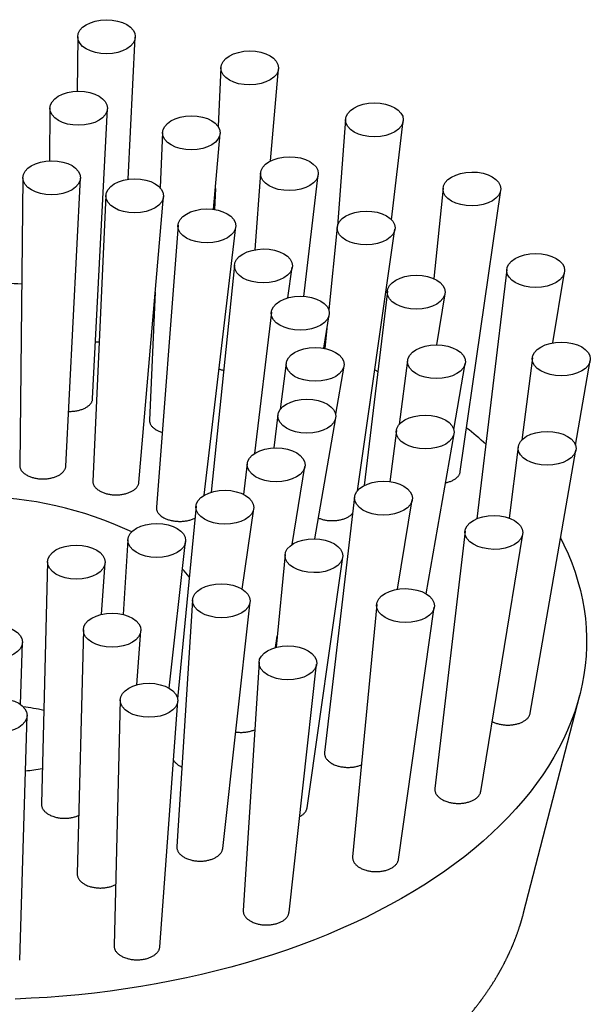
# Model space of a CAD drawing. Header units: millimetres. Extents: x 8 to 983, y 12 to 718.
# Tile 31 of 33: x 697 to 730, y 661 to 717. Entities that reach past the tile are written whole.
import ezdxf

# ---------------------------------------------------------------- set-up
doc = ezdxf.new("R2010")
doc.units = ezdxf.units.MM

msp = doc.modelspace()

# ---------------------------------------------------------------- linework, layer by layer
at = {"color": 7, "linetype": 'Continuous', "lineweight": 30}
for p, q in [((700.144, 716.352), (700.109, 713.217)), ((703.028, 708.164), (703.444, 716.323)), ((708.36, 714.578), (708.206, 711.191)), ((711.208, 709.223), (711.662, 714.514)), ((698.551, 712.245), (698.517, 709.227)), ((701.001, 695.574), (701.851, 712.216)), ((715.507, 711.614), (715.037, 705.469)), ((718.145, 705.837), (718.812, 711.518)), ((705.012, 710.853), (704.868, 707.686)), ((707.941, 706.439), (708.315, 710.79)), ((710.633, 708.526), (710.296, 704.119)), ((713.119, 701.445), (713.939, 708.429)), ((697, 708.256), (696.818, 691.733)), ((699.462, 691.7), (700.306, 708.226)), ((701.758, 707.235), (701.011, 690.837)), ((703.656, 690.767), (705.066, 707.172)), ((708.043, 707.631), (707.989, 706.432)), ((721.097, 707.663), (720.568, 702.462)), ((722.086, 691.383), (724.406, 707.536)), ((705.896, 705.526), (704.659, 689.333)), ((707.399, 690.023), (709.208, 705.429)), ((715.03, 705.421), (714.546, 700.662)), ((716.183, 690.287), (718.339, 705.295)), ((709.134, 703.243), (707.806, 690.201)), ((712.195, 701.356), (712.448, 703.117)), ((724.752, 702.993), (723.035, 688.679)), ((727.402, 698.78), (728.063, 702.842)), ((704.595, 701.692), (704.26, 694.341)), ((717.904, 701.751), (716.564, 690.584)), ((720.737, 698.662), (721.215, 701.599)), ((704.562, 701.307), (704.577, 701.304)), ((711.25, 700.544), (710.275, 692.418)), ((714.253, 698.467), (714.566, 700.392)), ((714.438, 699.603), (714.321, 698.454)), ((714.265, 698.543), (714.327, 698.517)), ((712.101, 697.611), (711.757, 694.952)), ((719.06, 697.765), (718.584, 694.09)), ((721.715, 693.809), (722.371, 697.596)), ((726.221, 697.923), (725.61, 693.196)), ((728.693, 692.905), (729.533, 697.754)), ((714.94, 694.683), (715.417, 697.442)), ((717.179, 697.217), (717.35, 697.13)), ((716.883, 695.088), (716.929, 695.481)), ((711.628, 694.644), (711.383, 692.741)), ((713.74, 687.527), (714.944, 694.467)), ((718.418, 693.734), (718.041, 690.806)), ((720.133, 684.363), (721.728, 693.558)), ((725.405, 692.798), (724.88, 688.718)), ((726.094, 677.509), (728.715, 692.621)), ((709.864, 691.843), (709.657, 690.077)), ((712.449, 687.205), (713.178, 691.672)), ((716.022, 689.932), (714.303, 675.263)), ((718.493, 684.628), (719.33, 689.761)), ((706.929, 689.399), (705.876, 678.335)), ((709.585, 684.633), (710.24, 689.249)), ((722.359, 687.964), (720.627, 673.191)), ((703.023, 687.476), (702.749, 683.18)), ((723.258, 673.02), (725.667, 687.794)), ((705.396, 678.943), (706.331, 687.363)), ((712.036, 686.616), (711.53, 681.297)), ((713.302, 672.088), (715.341, 686.467)), ((698.411, 686.207), (698.061, 672.301)), ((701.502, 683.186), (701.717, 686.142)), ((706.73, 684.012), (705.827, 669.861)), ((708.462, 669.748), (710.033, 683.899)), ((717.29, 683.752), (715.911, 669.27)), ((718.541, 669.122), (720.595, 683.602)), ((700.467, 682.298), (700.114, 668.295)), ((703.542, 679.143), (703.767, 682.233)), ((711.485, 681.285), (711.59, 681.933)), ((696.864, 678.011), (696.972, 681.582)), ((710.544, 680.446), (709.635, 666.194)), ((712.264, 666.082), (713.847, 680.332)), ((725.719, 666.057), (728.936, 678.556)), ((702.58, 678.273), (702.226, 664.17)), ((704.855, 664.106), (705.881, 678.208)), ((696.818, 663.33), (697.241, 677.372))]:
    msp.add_line(p, q, dxfattribs=at)
at = {"color": 7, "linetype": 'Continuous', "lineweight": 30, "flags": 128}
msp.add_lwpolyline([(727.839, 687.573), (728.032, 687.184), (728.268, 686.664), (728.48, 686.14), (728.669, 685.613), (728.834, 685.083), (728.976, 684.551), (729.094, 684.017), (729.188, 683.481), (729.259, 682.944), (729.305, 682.406), (729.328, 681.868), (729.326, 681.329), (729.301, 680.791), (729.251, 680.253), (729.178, 679.716), (729.08, 679.181), (728.959, 678.647), (728.814, 678.115), (728.646, 677.586), (728.454, 677.059), (728.238, 676.536), (728, 676.016), (727.738, 675.499), (727.453, 674.988), (727.146, 674.48), (726.816, 673.978), (726.464, 673.48), (726.09, 672.989), (725.694, 672.503), (725.277, 672.024), (724.838, 671.551), (724.379, 671.085), (723.899, 670.626), (723.398, 670.175), (722.878, 669.732), (722.338, 669.296), (721.779, 668.87), (721.202, 668.452), (720.605, 668.043), (719.991, 667.643), (719.359, 667.253), (718.71, 666.873), (718.044, 666.503), (717.362, 666.143), (716.665, 665.794), (715.952, 665.456), (715.224, 665.129), (714.482, 664.813), (713.726, 664.509), (712.956, 664.216), (712.174, 663.935), (711.38, 663.667), (710.574, 663.411), (709.757, 663.167), (708.929, 662.936), (708.092, 662.718), (707.244, 662.512), (706.388, 662.32), (705.524, 662.141), (704.652, 661.976), (703.773, 661.824), (702.888, 661.685), (701.997, 661.56), (701.1, 661.449), (700.199, 661.352), (699.294, 661.269), (698.385, 661.199), (697.474, 661.144), (696.56, 661.103)], dxfattribs=at)
at = {"color": 7, "linetype": 'Continuous', "lineweight": 30}
for centre, radius, start, end in [((694.333, 642.818), 59.387, 87.49085, 89.20293), ((707.016, 674.4), 24.855, 48.3065, 51.626), ((694.326, 669.11), 20.817, 64.6485, 115.0503), ((700.58, 680.558), 7.645, 38.7397, 43.1699), ((694.51, 660.445), 17.621, 77.9224, 81.8363), ((694.459, 695.659), 21.626, 277.1367, 279.7274)]:
    msp.add_arc(centre, radius, start, end, dxfattribs=at)
for centre, major_axis, ratio in [((701.795, 716.349), (1.651, 0.005), 0.591756), ((710.012, 714.558), (1.653, 0.009), 0.590246), ((700.201, 712.242), (1.651, 0.005), 0.591756), ((717.161, 711.577), (1.656, 0.011), 0.588082), ((706.664, 710.833), (1.653, 0.009), 0.590246), ((712.287, 708.489), (1.656, 0.011), 0.588082), ((698.653, 708.253), (1.653, 0.005), 0.591756), ((722.753, 707.611), (1.659, 0.01), 0.585854), ((703.413, 707.215), (1.655, 0.009), 0.590246), ((707.553, 705.489), (1.658, 0.011), 0.588082), ((716.686, 705.37), (1.659, 0.01), 0.585854), ((710.792, 703.192), (1.662, 0.01), 0.585854), ((726.409, 702.929), (1.661, 0.006), 0.584152), ((719.561, 701.687), (1.661, 0.006), 0.584152), ((712.91, 700.48), (1.664, 0.006), 0.584152), ((727.879, 697.851), (1.662, 0.001), 0.583415), ((713.761, 697.539), (1.665, 0.001), 0.583415), ((720.717, 697.693), (1.662, 0.001), 0.583415), ((713.288, 694.568), (1.664, -0.005), 0.583828), ((720.075, 693.658), (1.662, -0.005), 0.583828), ((727.062, 692.722), (1.662, -0.005), 0.583828), ((711.523, 691.771), (1.662, -0.009), 0.585288), ((717.678, 689.859), (1.66, -0.009), 0.585288), ((708.586, 689.337), (1.659, -0.011), 0.587421), ((724.015, 687.892), (1.66, -0.009), 0.585288), ((704.678, 687.433), (1.656, -0.01), 0.589668), ((713.69, 686.555), (1.657, -0.011), 0.587421), ((700.065, 686.189), (1.654, -0.006), 0.591419), ((708.383, 683.969), (1.653, -0.01), 0.589668), ((718.944, 683.69), (1.657, -0.011), 0.587421), ((702.118, 682.279), (1.651, -0.006), 0.591419), ((695.322, 681.599), (1.65, -0.001), 0.592188), ((712.197, 680.403), (1.653, -0.01), 0.589668), ((704.231, 678.254), (1.651, -0.006), 0.591419), ((695.591, 677.39), (1.65, -0.001), 0.592188)]:
    msp.add_ellipse(centre, major_axis=major_axis, ratio=ratio, dxfattribs=at)
for points, knots in [([(701.168, 698.834), (701.172, 698.834), (701.214, 698.831), (701.284, 698.831), (701.348, 698.833), (701.375, 698.834)], [0, 0, 0, 0, 0.068018, 0.606422, 1, 1, 1, 1]), ([(708.25, 697.273), (708.276, 697.264), (708.333, 697.245), (708.423, 697.221), (708.488, 697.208), (708.519, 697.202)], [0, 0, 0, 0, 0.304123, 0.67279, 1, 1, 1, 1]), ([(699.622, 694.843), (699.652, 694.842), (699.717, 694.841), (699.819, 694.844), (699.927, 694.853), (700.036, 694.867), (700.141, 694.887), (700.243, 694.911), (700.341, 694.94), (700.435, 694.974), (700.523, 695.012), (700.606, 695.054), (700.681, 695.1), (700.751, 695.15), (700.812, 695.204), (700.866, 695.259), (700.911, 695.318), (700.948, 695.378), (700.975, 695.441), (700.993, 695.504), (701.001, 695.548), (701.001, 695.572), (701.001, 695.574)], [0, 0, 0, 0, 0.041589, 0.093495, 0.1454, 0.198807, 0.252214, 0.304242, 0.35627, 0.409795, 0.463321, 0.515592, 0.567863, 0.621637, 0.675411, 0.727944, 0.780476, 0.834525, 0.888574, 0.941275, 0.993975, 1, 1, 1, 1]), ([(716.858, 694.985), (716.864, 695.003), (716.876, 695.037), (716.88, 695.072), (716.882, 695.088)], [0, 0, 0, 0, 0.530781, 1, 1, 1, 1]), ([(704.261, 694.341), (704.26, 694.321), (704.26, 694.28), (704.271, 694.217), (704.291, 694.153), (704.32, 694.091), (704.358, 694.031), (704.405, 693.972), (704.465, 693.911), (704.54, 693.849), (704.603, 693.809), (704.635, 693.789)], [0, 0, 0, 0, 0.096249, 0.204057, 0.311865, 0.416236, 0.520608, 0.628042, 0.735477, 0.86699, 1, 1, 1, 1]), ([(704.635, 693.789), (704.661, 693.774), (704.713, 693.745), (704.8, 693.705), (704.891, 693.669), (704.956, 693.649), (704.988, 693.639)], [0, 0, 0, 0, 0.2484707, 0.496941, 0.7526282, 1, 1, 1, 1]), ([(696.819, 691.733), (696.818, 691.722), (696.817, 691.689), (696.826, 691.636), (696.844, 691.573), (696.871, 691.51), (696.908, 691.448), (696.954, 691.389), (697.007, 691.333), (697.07, 691.279), (697.146, 691.224), (697.237, 691.169), (697.311, 691.135), (697.347, 691.118)], [0, 0, 0, 0, 0.046417, 0.136039, 0.225661, 0.3179, 0.410138, 0.499519, 0.588899, 0.680901, 0.772902, 0.885805, 1, 1, 1, 1]), ([(697.347, 691.118), (697.377, 691.106), (697.437, 691.081), (697.533, 691.05), (697.634, 691.022), (697.739, 691), (697.846, 690.983), (697.954, 690.972), (698.066, 690.965), (698.177, 690.964), (698.287, 690.968), (698.397, 690.977), (698.505, 690.992), (698.611, 691.012), (698.712, 691.037), (698.81, 691.067), (698.904, 691.101), (698.992, 691.14), (699.074, 691.183), (699.149, 691.23), (699.218, 691.28), (699.279, 691.334), (699.332, 691.39), (699.376, 691.449), (699.412, 691.51), (699.438, 691.573), (699.456, 691.636), (699.46, 691.679), (699.462, 691.7)], [0, 0, 0, 0, 0.037801, 0.075602, 0.114501, 0.153399, 0.191201, 0.229003, 0.267904, 0.306806, 0.344588, 0.382371, 0.421247, 0.460122, 0.497996, 0.53587, 0.574834, 0.613798, 0.651849, 0.689899, 0.729045, 0.76819, 0.80643, 0.84467, 0.884014, 0.923358, 0.961719, 1, 1, 1, 1]), ([(721.24, 690.742), (721.252, 690.744), (721.299, 690.754), (721.378, 690.775), (721.476, 690.806), (721.568, 690.842), (721.654, 690.882), (721.734, 690.926), (721.807, 690.975), (721.873, 691.027), (721.931, 691.082), (721.98, 691.139), (722.021, 691.2), (722.053, 691.262), (722.075, 691.323), (722.082, 691.364), (722.086, 691.383)], [0, 0, 0, 0, 0.02687, 0.101052, 0.177378, 0.253704, 0.328076, 0.402449, 0.478986, 0.555522, 0.629834, 0.704145, 0.780632, 0.857119, 0.93114, 1, 1, 1, 1]), ([(701.011, 690.837), (701.011, 690.837), (701.009, 690.815), (701.012, 690.772), (701.023, 690.707), (701.044, 690.643), (701.074, 690.581), (701.113, 690.521), (701.161, 690.462), (701.222, 690.401), (701.298, 690.339), (701.362, 690.299), (701.394, 690.279)], [0, 0, 0, 0, 0.000903, 0.104682, 0.211499, 0.318315, 0.421717, 0.525119, 0.631556, 0.737993, 0.868255, 1, 1, 1, 1]), ([(701.394, 690.279), (701.421, 690.264), (701.473, 690.235), (701.561, 690.195), (701.654, 690.16), (701.752, 690.129), (701.853, 690.103), (701.958, 690.081), (702.066, 690.065), (702.177, 690.054), (702.287, 690.049), (702.397, 690.049), (702.509, 690.054), (702.619, 690.064), (702.726, 690.08), (702.83, 690.101), (702.932, 690.127), (703.029, 690.158), (703.121, 690.193), (703.208, 690.233), (703.289, 690.277), (703.363, 690.325), (703.43, 690.376), (703.489, 690.43), (703.54, 690.488), (703.582, 690.548), (703.615, 690.609), (703.639, 690.672), (703.653, 690.725), (703.654, 690.757), (703.655, 690.767)], [0, 0, 0, 0, 0.035698, 0.071395, 0.108129, 0.144864, 0.180561, 0.216259, 0.252993, 0.289728, 0.325438, 0.361149, 0.39789, 0.434631, 0.470461, 0.506292, 0.543153, 0.580014, 0.616024, 0.652035, 0.689082, 0.726129, 0.762304, 0.79848, 0.835701, 0.872923, 0.909174, 0.945426, 0.982733, 1, 1, 1, 1]), ([(704.66, 689.333), (704.659, 689.318), (704.656, 689.281), (704.663, 689.222), (704.679, 689.157), (704.705, 689.094), (704.74, 689.032), (704.783, 688.973), (704.835, 688.915), (704.901, 688.855), (704.98, 688.795), (705.046, 688.757), (705.079, 688.738)], [0, 0, 0, 0, 0.071546, 0.168256, 0.267805, 0.367353, 0.463574, 0.559794, 0.658836, 0.757878, 0.878266, 1, 1, 1, 1]), ([(705.079, 688.738), (705.107, 688.724), (705.161, 688.695), (705.252, 688.657), (705.347, 688.623), (705.448, 688.594), (705.551, 688.57), (705.657, 688.551), (705.767, 688.537), (705.878, 688.528), (705.988, 688.525), (706.099, 688.527), (706.21, 688.534), (706.319, 688.547), (706.426, 688.565), (706.529, 688.588), (706.629, 688.616), (706.725, 688.65), (706.803, 688.682), (706.848, 688.704), (706.864, 688.713)], [0, 0, 0, 0, 0.05587, 0.11174, 0.169236, 0.226731, 0.2826, 0.338469, 0.395953, 0.453438, 0.509442, 0.565445, 0.62306, 0.680675, 0.736955, 0.793236, 0.851137, 0.909037, 0.965583, 1, 1, 1, 1]), ([(713.947, 688.719), (713.948, 688.719), (713.978, 688.705), (714.042, 688.681), (714.14, 688.649), (714.243, 688.623), (714.348, 688.601), (714.455, 688.585), (714.566, 688.573), (714.677, 688.567), (714.788, 688.567), (714.898, 688.572), (715.009, 688.582), (715.117, 688.598), (715.221, 688.619), (715.322, 688.645), (715.42, 688.676), (715.513, 688.712), (715.599, 688.752), (715.679, 688.796), (715.753, 688.845), (715.819, 688.897), (715.873, 688.946), (715.901, 688.979), (715.912, 688.994)], [0, 0, 0, 0, 0.001648, 0.048877, 0.097483, 0.14609, 0.193317, 0.240545, 0.289135, 0.337726, 0.385129, 0.432532, 0.4813, 0.530067, 0.577699, 0.625331, 0.674339, 0.723347, 0.771103, 0.81886, 0.868006, 0.917151, 0.964871, 1, 1, 1, 1]), ([(723.913, 677.036), (723.935, 677.025), (723.985, 676.999), (724.07, 676.963), (724.167, 676.929), (724.268, 676.899), (724.373, 676.875), (724.481, 676.855), (724.591, 676.841), (724.702, 676.833), (724.814, 676.83), (724.926, 676.833), (725.037, 676.841), (725.146, 676.855), (725.252, 676.874), (725.356, 676.899), (725.454, 676.928), (725.548, 676.963), (725.636, 677.002), (725.719, 677.046), (725.794, 677.093), (725.862, 677.144), (725.922, 677.199), (725.974, 677.256), (726.018, 677.315), (726.052, 677.377), (726.077, 677.44), (726.091, 677.485), (726.093, 677.508), (726.093, 677.509)], [0, 0, 0, 0, 0.0296232, 0.0685125, 0.1072631, 0.1460092, 0.1848931, 0.2237772, 0.2625234, 0.3013457, 0.3403069, 0.3792678, 0.4180897, 0.456887, 0.495824, 0.5347604, 0.5735569, 0.6122068, 0.6509962, 0.6897849, 0.7284338, 0.766879, 0.8054627, 0.844046, 0.8824906, 0.9207657, 0.959178, 0.9975903, 1, 1, 1, 1]), ([(709.204, 676.435), (709.213, 676.434), (709.259, 676.426), (709.343, 676.419), (709.456, 676.412), (709.568, 676.412), (709.68, 676.418), (709.791, 676.429), (709.899, 676.445), (710.005, 676.467), (710.106, 676.495), (710.202, 676.527), (710.266, 676.551), (710.296, 676.566), (710.297, 676.566)], [0, 0, 0, 0, 0.024999, 0.122193, 0.219736, 0.317278, 0.414471, 0.511456, 0.608791, 0.706124, 0.803107, 0.899603, 0.996448, 1, 1, 1, 1]), ([(714.303, 675.263), (714.302, 675.243), (714.298, 675.2), (714.304, 675.135), (714.319, 675.07), (714.344, 675.005), (714.377, 674.941), (714.419, 674.88), (714.469, 674.82), (714.528, 674.763), (714.595, 674.709), (714.669, 674.658), (714.756, 674.607), (714.858, 674.557), (714.938, 674.528), (714.978, 674.513)], [0, 0, 0, 0, 0.070148, 0.144235, 0.21806, 0.292106, 0.366414, 0.440723, 0.514771, 0.589184, 0.663861, 0.738539, 0.812954, 0.906477, 1, 1, 1, 1]), ([(705.635, 674.825), (705.646, 674.805), (705.671, 674.764), (705.718, 674.704), (705.774, 674.645), (705.838, 674.589), (705.909, 674.537), (705.989, 674.488), (706.058, 674.45), (706.104, 674.431), (706.119, 674.424)], [0, 0, 0, 0, 0.127023, 0.261468, 0.395439, 0.530064, 0.665167, 0.80027, 0.934895, 1, 1, 1, 1]), ([(714.978, 674.513), (715.011, 674.502), (715.077, 674.48), (715.181, 674.454), (715.289, 674.433), (715.398, 674.417), (715.509, 674.407), (715.622, 674.402), (715.734, 674.403), (715.845, 674.41), (715.955, 674.422), (716.062, 674.44), (716.166, 674.463), (716.266, 674.491), (716.349, 674.52), (716.396, 674.54), (716.414, 674.548)], [0, 0, 0, 0, 0.073566, 0.147395, 0.221224, 0.29479, 0.368363, 0.442201, 0.516037, 0.58961, 0.663014, 0.736684, 0.810353, 0.883756, 0.956788, 1, 1, 1, 1]), ([(720.628, 673.191), (720.628, 673.19), (720.623, 673.166), (720.624, 673.121), (720.63, 673.055), (720.646, 672.99), (720.671, 672.925), (720.706, 672.862), (720.749, 672.801), (720.8, 672.741), (720.86, 672.685), (720.927, 672.631), (721.002, 672.581), (721.09, 672.531), (721.193, 672.482), (721.273, 672.452), (721.313, 672.438)], [0, 0, 0, 0, 0.005195, 0.078595, 0.151997, 0.225139, 0.298507, 0.372135, 0.445764, 0.519134, 0.59287, 0.666868, 0.740866, 0.814603, 0.907301, 1, 1, 1, 1]), ([(721.313, 672.438), (721.346, 672.427), (721.413, 672.406), (721.517, 672.381), (721.625, 672.36), (721.734, 672.345), (721.846, 672.335), (721.958, 672.331), (722.07, 672.333), (722.18, 672.34), (722.29, 672.353), (722.396, 672.372), (722.5, 672.396), (722.599, 672.424), (722.694, 672.458), (722.783, 672.497), (722.866, 672.539), (722.943, 672.586), (723.012, 672.637), (723.074, 672.691), (723.128, 672.748), (723.173, 672.807), (723.209, 672.868), (723.236, 672.932), (723.253, 672.982), (723.256, 673.012), (723.257, 673.02)], [0, 0, 0, 0, 0.042984, 0.08612, 0.129257, 0.17224, 0.215228, 0.25837, 0.301512, 0.344499, 0.387385, 0.430426, 0.473466, 0.516351, 0.559019, 0.60184, 0.64466, 0.687327, 0.729785, 0.772395, 0.815006, 0.857463, 0.899815, 0.942317, 0.98482, 1, 1, 1, 1]), ([(698.062, 672.301), (698.062, 672.29), (698.061, 672.255), (698.068, 672.199), (698.085, 672.132), (698.112, 672.066), (698.147, 672.002), (698.192, 671.939), (698.245, 671.879), (698.306, 671.822), (698.375, 671.768), (698.452, 671.718), (698.542, 671.667), (698.648, 671.618), (698.73, 671.59), (698.771, 671.576)], [0, 0, 0, 0, 0.039198, 0.115731, 0.191994, 0.268574, 0.345427, 0.42228, 0.49886, 0.575543, 0.652501, 0.729457, 0.806139, 0.90307, 1, 1, 1, 1]), ([(698.771, 671.576), (698.804, 671.566), (698.871, 671.545), (698.976, 671.522), (699.083, 671.503), (699.192, 671.49), (699.303, 671.482), (699.415, 671.48), (699.526, 671.484), (699.636, 671.493), (699.744, 671.508), (699.85, 671.529), (699.952, 671.554), (700.051, 671.585), (700.133, 671.616), (700.18, 671.638), (700.199, 671.647)], [0, 0, 0, 0, 0.073324, 0.146909, 0.220492, 0.293814, 0.367149, 0.440748, 0.514346, 0.58768, 0.660788, 0.734157, 0.807527, 0.880635, 0.953647, 1, 1, 1, 1]), ([(712.875, 671.578), (712.877, 671.579), (712.908, 671.594), (712.962, 671.627), (713.034, 671.677), (713.097, 671.73), (713.153, 671.787), (713.201, 671.846), (713.241, 671.907), (713.271, 671.97), (713.292, 672.031), (713.298, 672.071), (713.301, 672.089)], [0, 0, 0, 0, 0.010525, 0.12317, 0.235412, 0.347353, 0.459694, 0.572036, 0.683979, 0.796013, 0.908445, 1, 1, 1, 1]), ([(705.828, 669.861), (705.827, 669.844), (705.825, 669.805), (705.833, 669.744), (705.849, 669.678), (705.875, 669.612), (705.91, 669.548), (705.954, 669.486), (706.006, 669.426), (706.067, 669.368), (706.135, 669.315), (706.21, 669.264), (706.293, 669.218), (706.39, 669.171), (706.502, 669.127), (706.587, 669.103), (706.631, 669.09)], [0, 0, 0, 0, 0.051644, 0.120539, 0.190918, 0.261808, 0.330568, 0.399803, 0.470534, 0.541783, 0.610742, 0.68018, 0.751128, 0.822599, 0.910792, 1, 1, 1, 1]), ([(706.631, 669.09), (706.664, 669.082), (706.732, 669.065), (706.839, 669.046), (706.949, 669.032), (707.06, 669.023), (707.171, 669.021), (707.281, 669.024), (707.392, 669.032), (707.501, 669.046), (707.606, 669.066), (707.708, 669.091), (707.807, 669.121), (707.901, 669.156), (707.989, 669.195), (708.071, 669.239), (708.147, 669.287), (708.216, 669.338), (708.277, 669.393), (708.329, 669.451), (708.374, 669.511), (708.411, 669.574), (708.438, 669.638), (708.455, 669.696), (708.459, 669.733), (708.461, 669.749)], [0, 0, 0, 0, 0.043497, 0.087294, 0.132039, 0.177114, 0.220611, 0.264412, 0.309172, 0.354264, 0.397599, 0.441235, 0.485827, 0.530749, 0.573955, 0.617461, 0.661913, 0.706691, 0.749917, 0.793443, 0.837908, 0.882698, 0.926083, 0.969768, 1, 1, 1, 1]), ([(715.912, 669.27), (715.911, 669.255), (715.908, 669.217), (715.913, 669.157), (715.927, 669.091), (715.95, 669.026), (715.983, 668.962), (716.024, 668.9), (716.074, 668.84), (716.132, 668.782), (716.198, 668.727), (716.271, 668.676), (716.352, 668.629), (716.447, 668.581), (716.556, 668.536), (716.64, 668.51), (716.683, 668.497)], [0, 0, 0, 0, 0.049432, 0.118441, 0.188937, 0.259945, 0.328824, 0.398178, 0.469026, 0.540389, 0.609594, 0.679278, 0.750469, 0.82218, 0.910588, 1, 1, 1, 1]), ([(716.683, 668.497), (716.716, 668.488), (716.784, 668.47), (716.89, 668.449), (716.999, 668.433), (717.11, 668.422), (717.221, 668.418), (717.332, 668.419), (717.444, 668.425), (717.554, 668.437), (717.66, 668.455), (717.763, 668.478), (717.864, 668.506), (717.959, 668.54), (718.049, 668.577), (718.132, 668.619), (718.21, 668.666), (718.281, 668.716), (718.344, 668.77), (718.399, 668.826), (718.446, 668.885), (718.484, 668.947), (718.513, 669.01), (718.533, 669.068), (718.538, 669.106), (718.541, 669.122)], [0, 0, 0, 0, 0.04351, 0.087322, 0.132082, 0.177172, 0.220683, 0.264497, 0.309271, 0.354378, 0.397721, 0.441368, 0.485972, 0.530909, 0.574042, 0.617475, 0.661858, 0.70657, 0.749596, 0.792921, 0.837187, 0.881778, 0.924848, 0.968217, 1, 1, 1, 1]), ([(700.116, 668.295), (700.115, 668.281), (700.114, 668.244), (700.123, 668.185), (700.141, 668.118), (700.168, 668.053), (700.205, 667.989), (700.25, 667.927), (700.304, 667.867), (700.366, 667.811), (700.435, 667.758), (700.513, 667.708), (700.604, 667.658), (700.71, 667.61), (700.793, 667.582), (700.835, 667.568)], [0, 0, 0, 0, 0.046469, 0.12293, 0.199948, 0.274578, 0.349725, 0.426502, 0.503843, 0.578554, 0.653785, 0.730659, 0.808102, 0.9035, 1, 1, 1, 1]), ([(700.835, 667.568), (700.867, 667.558), (700.933, 667.539), (701.037, 667.516), (701.145, 667.497), (701.254, 667.485), (701.364, 667.478), (701.475, 667.477), (701.586, 667.481), (701.696, 667.491), (701.803, 667.507), (701.908, 667.527), (702.01, 667.554), (702.108, 667.585), (702.2, 667.621), (702.268, 667.652), (702.304, 667.672), (702.314, 667.678)], [0, 0, 0, 0, 0.068659, 0.137792, 0.208424, 0.279576, 0.348235, 0.417374, 0.488025, 0.559199, 0.627655, 0.696588, 0.767024, 0.837979, 0.906362, 0.975219, 1, 1, 1, 1]), ([(662.941, 666.057), (662.944, 666.045), (662.951, 666.019), (662.961, 665.981), (662.972, 665.94), (662.982, 665.899), (662.993, 665.86), (663.002, 665.826), (663.01, 665.798), (663.018, 665.772), (663.025, 665.746), (663.033, 665.717), (663.044, 665.681), (663.056, 665.637), (663.071, 665.586), (663.087, 665.533), (663.103, 665.481), (663.119, 665.43), (663.134, 665.381), (663.149, 665.335), (663.164, 665.288), (663.179, 665.241), (663.195, 665.191), (663.213, 665.137), (663.233, 665.078), (663.253, 665.02), (663.272, 664.964), (663.291, 664.911), (663.31, 664.858), (663.328, 664.808), (663.346, 664.76), (663.364, 664.71), (663.383, 664.659), (663.402, 664.609), (663.421, 664.561), (663.44, 664.512), (663.458, 664.467), (663.475, 664.423), (663.493, 664.378), (663.513, 664.328), (663.534, 664.276), (663.557, 664.223), (663.58, 664.167), (663.604, 664.109), (663.629, 664.052), (663.652, 664), (663.671, 663.956), (663.688, 663.917), (663.706, 663.878), (663.726, 663.834), (663.749, 663.783), (663.774, 663.728), (663.802, 663.668), (663.831, 663.606), (663.86, 663.545), (663.888, 663.487), (663.915, 663.431), (663.943, 663.376), (663.97, 663.321), (663.998, 663.266), (664.028, 663.207), (664.059, 663.146), (664.091, 663.085), (664.122, 663.027), (664.15, 662.974), (664.175, 662.927), (664.196, 662.888), (664.214, 662.856), (664.229, 662.829), (664.244, 662.801), (664.262, 662.768), (664.281, 662.735), (664.299, 662.702), (664.317, 662.67), (664.336, 662.637), (664.355, 662.604), (664.37, 662.577), (664.382, 662.556), (664.39, 662.542), (664.397, 662.531), (664.403, 662.521), (664.409, 662.51), (664.416, 662.498), (664.423, 662.485), (664.435, 662.465), (664.451, 662.437), (664.473, 662.4), (664.502, 662.352), (664.537, 662.293), (664.581, 662.221), (664.63, 662.14), (664.674, 662.07), (664.711, 662.011), (664.739, 661.968), (664.765, 661.926), (664.788, 661.891), (664.805, 661.865), (664.817, 661.846), (664.827, 661.832), (664.836, 661.817), (664.848, 661.799), (664.863, 661.776), (664.884, 661.745), (664.909, 661.706), (664.937, 661.664), (664.966, 661.621), (664.995, 661.579), (665.038, 661.516), (665.094, 661.433), (665.165, 661.333), (665.224, 661.25), (665.27, 661.185), (665.302, 661.142), (665.328, 661.105), (665.348, 661.079), (665.361, 661.06), (665.371, 661.047), (665.382, 661.032), (665.396, 661.013), (665.413, 660.99), (665.436, 660.959), (665.463, 660.923), (665.494, 660.882), (665.526, 660.841), (665.588, 660.759), (665.681, 660.639), (665.806, 660.481), (665.904, 660.36), (665.973, 660.277), (666.011, 660.232), (666.044, 660.191), (666.074, 660.156), (666.103, 660.122), (666.133, 660.087), (666.17, 660.043), (666.214, 659.992), (666.264, 659.934), (666.318, 659.872), (666.375, 659.808), (666.433, 659.742), (666.49, 659.679), (666.544, 659.619), (666.595, 659.563), (666.644, 659.51), (666.689, 659.461), (666.728, 659.42), (666.758, 659.387), (666.782, 659.362), (666.799, 659.344), (666.815, 659.327), (666.833, 659.308), (666.855, 659.285), (666.88, 659.259), (666.907, 659.231), (666.936, 659.201), (666.965, 659.171), (667.006, 659.129), (667.058, 659.076), (667.12, 659.012), (667.184, 658.949), (667.258, 658.875), (667.345, 658.789), (667.449, 658.688), (667.537, 658.603), (667.606, 658.538), (667.65, 658.497), (667.69, 658.459), (667.725, 658.426), (667.756, 658.398), (667.78, 658.376), (667.798, 658.359), (667.811, 658.347), (667.823, 658.336), (667.839, 658.321), (667.861, 658.3), (667.892, 658.273), (667.929, 658.239), (667.969, 658.203), (668.01, 658.166), (668.051, 658.129), (668.115, 658.072), (668.201, 657.996), (668.307, 657.904), (668.402, 657.821), (668.488, 657.749), (668.563, 657.685), (668.633, 657.627), (668.696, 657.574), (668.755, 657.526), (668.815, 657.476), (668.877, 657.426), (668.937, 657.378), (668.982, 657.341), (669.015, 657.315), (669.04, 657.295), (669.066, 657.274), (669.1, 657.248), (669.142, 657.214), (669.194, 657.173), (669.253, 657.127), (669.32, 657.075), (669.395, 657.017), (669.533, 656.912), (669.732, 656.762), (669.941, 656.61), (670.099, 656.497), (670.202, 656.424), (670.301, 656.354), (670.382, 656.298), (670.446, 656.254), (670.494, 656.221), (670.539, 656.19), (670.58, 656.162), (670.617, 656.137), (670.647, 656.116), (670.67, 656.101), (670.689, 656.088), (670.708, 656.075), (670.73, 656.06), (670.761, 656.04), (670.803, 656.012), (670.857, 655.976), (670.919, 655.935), (670.99, 655.888), (671.069, 655.837), (671.208, 655.747), (671.407, 655.62), (671.668, 655.457), (671.943, 655.291), (672.162, 655.161), (672.32, 655.07), (672.407, 655.019), (672.488, 654.973), (672.56, 654.932), (672.624, 654.895), (672.681, 654.864), (672.728, 654.837), (672.767, 654.815), (672.798, 654.798), (672.827, 654.782), (672.856, 654.766), (672.89, 654.747), (672.934, 654.723), (672.99, 654.693), (673.059, 654.655), (673.138, 654.612), (673.227, 654.564), (673.325, 654.512), (673.43, 654.456), (673.539, 654.399), (673.727, 654.302), (674, 654.163), (674.364, 653.983), (674.65, 653.846), (674.853, 653.751), (674.969, 653.697), (675.085, 653.643), (675.199, 653.591), (675.307, 653.543), (675.405, 653.499), (675.492, 653.46), (675.567, 653.427), (675.629, 653.4), (675.679, 653.378), (675.721, 653.36), (675.754, 653.345), (675.778, 653.335), (675.795, 653.328), (675.812, 653.321), (675.834, 653.311), (675.863, 653.298), (675.907, 653.279), (675.966, 653.254), (676.038, 653.224), (676.113, 653.192), (676.192, 653.159), (676.274, 653.125), (676.38, 653.081), (676.512, 653.027), (676.674, 652.961), (676.844, 652.894), (677.021, 652.824), (677.204, 652.753), (677.391, 652.682), (677.582, 652.61), (677.769, 652.541), (677.953, 652.474), (678.134, 652.409), (678.318, 652.344), (678.505, 652.279), (678.695, 652.214), (678.886, 652.149), (679.074, 652.087), (679.253, 652.029), (679.421, 651.975), (679.578, 651.925), (679.724, 651.88), (679.836, 651.845), (679.918, 651.82), (679.971, 651.804), (680.022, 651.788), (680.068, 651.775), (680.107, 651.763), (680.137, 651.754), (680.16, 651.747), (680.176, 651.742), (680.196, 651.736), (680.226, 651.727), (680.269, 651.714), (680.322, 651.699), (680.385, 651.68), (680.458, 651.659), (680.54, 651.635), (680.629, 651.609), (680.759, 651.572), (680.932, 651.524), (681.149, 651.464), (681.381, 651.401), (681.626, 651.336), (681.886, 651.269), (682.159, 651.2), (682.441, 651.131), (682.732, 651.061), (683.03, 650.992), (683.342, 650.922), (683.666, 650.852), (684.004, 650.781), (684.349, 650.711), (684.699, 650.643), (685.054, 650.577), (685.416, 650.512), (685.781, 650.45), (686.203, 650.381), (686.68, 650.307), (687.213, 650.231), (687.742, 650.161), (688.266, 650.097), (688.785, 650.04), (689.314, 649.986), (689.853, 649.937), (690.401, 649.894), (690.943, 649.856), (691.477, 649.825), (692.005, 649.799), (692.525, 649.779), (693.054, 649.763), (693.592, 649.753), (694.14, 649.748), (694.681, 649.749), (695.217, 649.755), (695.78, 649.767), (696.368, 649.787), (696.981, 649.814), (697.586, 649.848), (698.182, 649.888), (698.768, 649.934), (699.335, 649.985), (699.881, 650.04), (700.409, 650.099), (700.928, 650.162), (701.438, 650.23), (701.989, 650.308), (702.581, 650.4), (703.213, 650.506), (703.84, 650.62), (704.462, 650.741), (705.077, 650.869), (705.686, 651.004), (706.245, 651.136), (706.755, 651.263), (707.112, 651.356), (707.36, 651.423), (707.498, 651.46), (707.627, 651.496), (707.749, 651.529), (707.87, 651.564), (707.989, 651.597), (708.105, 651.631), (708.209, 651.661), (708.294, 651.686), (708.363, 651.706), (708.417, 651.722), (708.464, 651.736), (708.501, 651.747), (708.532, 651.756), (708.562, 651.765), (708.6, 651.777), (708.65, 651.792), (708.711, 651.81), (708.783, 651.833), (708.867, 651.858), (708.962, 651.888), (709.064, 651.92), (709.173, 651.954), (709.285, 651.99), (709.401, 652.027), (709.518, 652.065), (709.634, 652.103), (709.747, 652.141), (709.859, 652.178), (710.035, 652.238), (710.272, 652.319), (710.565, 652.422), (710.844, 652.523), (711.11, 652.622), (711.341, 652.709), (711.538, 652.785), (711.705, 652.85), (711.865, 652.913), (712.018, 652.974), (712.161, 653.032), (712.292, 653.086), (712.411, 653.135), (712.517, 653.179), (712.611, 653.219), (712.694, 653.254), (712.766, 653.285), (712.825, 653.311), (712.869, 653.33), (712.901, 653.343), (712.924, 653.353), (712.951, 653.365), (712.985, 653.38), (713.028, 653.399), (713.082, 653.422), (713.146, 653.451), (713.221, 653.484), (713.305, 653.521), (713.4, 653.564), (713.502, 653.61), (713.611, 653.66), (713.724, 653.712), (713.84, 653.766), (713.955, 653.82), (714.094, 653.886), (714.256, 653.964), (714.439, 654.054), (714.612, 654.139), (714.776, 654.222), (714.935, 654.303), (715.09, 654.383), (715.244, 654.464), (715.368, 654.53), (715.466, 654.582), (715.536, 654.62), (715.606, 654.657), (715.675, 654.695), (715.734, 654.727), (715.781, 654.753), (715.814, 654.772), (715.84, 654.786), (715.86, 654.797), (715.877, 654.806), (715.895, 654.816), (715.922, 654.832), (715.96, 654.853), (716.012, 654.882), (716.074, 654.917), (716.15, 654.96), (716.24, 655.012), (716.338, 655.068), (716.437, 655.126), (716.535, 655.183), (716.631, 655.24), (716.725, 655.296), (716.817, 655.352), (716.941, 655.427), (717.092, 655.52), (717.27, 655.631), (717.444, 655.742), (717.615, 655.852), (717.749, 655.94), (717.845, 656.004), (717.904, 656.043), (717.957, 656.078), (717.995, 656.104), (718.021, 656.122), (718.039, 656.134), (718.057, 656.146), (718.08, 656.162), (718.113, 656.184), (718.154, 656.212), (718.207, 656.248), (718.267, 656.29), (718.331, 656.335), (718.394, 656.379), (718.456, 656.422), (718.539, 656.481), (718.643, 656.555), (718.763, 656.642), (718.875, 656.724), (718.978, 656.8), (719.072, 656.871), (719.158, 656.936), (719.236, 656.995), (719.307, 657.05), (719.371, 657.099), (719.427, 657.143), (719.477, 657.182), (719.522, 657.217), (719.561, 657.248), (719.597, 657.277), (719.633, 657.306), (719.67, 657.335), (719.709, 657.366), (719.751, 657.4), (719.8, 657.44), (719.856, 657.485), (719.917, 657.536), (719.983, 657.59), (720.11, 657.696), (720.296, 657.854), (720.476, 658.011), (720.592, 658.114), (720.643, 658.159), (720.688, 658.2), (720.728, 658.236), (720.763, 658.268), (720.792, 658.295), (720.82, 658.32), (720.851, 658.348), (720.887, 658.382), (720.929, 658.421), (720.975, 658.464), (721.024, 658.51), (721.077, 658.56), (721.137, 658.617), (721.203, 658.68), (721.274, 658.749), (721.345, 658.819), (721.415, 658.888), (721.483, 658.955), (721.544, 659.017), (721.597, 659.071), (721.643, 659.117), (721.686, 659.162), (721.729, 659.206), (721.767, 659.246), (721.8, 659.28), (721.825, 659.307), (721.848, 659.33), (721.871, 659.355), (721.899, 659.385), (721.934, 659.422), (721.974, 659.465), (722.016, 659.511), (722.059, 659.557), (722.102, 659.604), (722.144, 659.65), (722.186, 659.696), (722.256, 659.775), (722.355, 659.886), (722.45, 659.996), (722.514, 660.072), (722.547, 660.111), (722.577, 660.146), (722.601, 660.174), (722.62, 660.196), (722.635, 660.215), (722.651, 660.234), (722.671, 660.258), (722.697, 660.289), (722.728, 660.328), (722.765, 660.373), (722.838, 660.462), (722.941, 660.59), (723.041, 660.719), (723.109, 660.808), (723.147, 660.857), (723.181, 660.903), (723.211, 660.943), (723.236, 660.975), (723.255, 661.001), (723.27, 661.022), (723.287, 661.045), (723.306, 661.071), (723.328, 661.101), (723.356, 661.138), (723.387, 661.181), (723.421, 661.229), (723.456, 661.278), (723.497, 661.335), (723.542, 661.4), (723.593, 661.473), (723.643, 661.546), (723.69, 661.615), (723.733, 661.679), (723.772, 661.738), (723.807, 661.791), (723.838, 661.838), (723.867, 661.883), (723.896, 661.928), (723.927, 661.977), (723.962, 662.032), (724, 662.093), (724.04, 662.157), (724.077, 662.218), (724.112, 662.275), (724.144, 662.328), (724.176, 662.382), (724.207, 662.435), (724.236, 662.485), (724.263, 662.53), (724.285, 662.569), (724.305, 662.604), (724.324, 662.637), (724.345, 662.674), (724.368, 662.714), (724.392, 662.758), (724.417, 662.803), (724.442, 662.848), (724.467, 662.894), (724.493, 662.942), (724.52, 662.993), (724.548, 663.045), (724.575, 663.097), (724.601, 663.147), (724.624, 663.191), (724.646, 663.234), (724.668, 663.279), (724.695, 663.331), (724.725, 663.392), (724.754, 663.451), (724.78, 663.504), (724.8, 663.546), (724.818, 663.583), (724.833, 663.617), (724.849, 663.65), (724.874, 663.703), (724.908, 663.777), (724.945, 663.858), (724.976, 663.928), (725.001, 663.984), (725.026, 664.041), (725.049, 664.095), (725.071, 664.146), (725.09, 664.193), (725.11, 664.238), (725.13, 664.288), (725.153, 664.343), (725.177, 664.403), (725.2, 664.462), (725.222, 664.519), (725.244, 664.573), (725.265, 664.63), (725.289, 664.692), (725.315, 664.763), (725.344, 664.841), (725.372, 664.92), (725.397, 664.991), (725.419, 665.054), (725.439, 665.114), (725.46, 665.177), (725.479, 665.235), (725.496, 665.288), (725.511, 665.333), (725.525, 665.378), (725.539, 665.423), (725.552, 665.465), (725.565, 665.506), (725.577, 665.545), (725.589, 665.587), (725.602, 665.632), (725.616, 665.68), (725.63, 665.727), (725.643, 665.773), (725.655, 665.818), (725.668, 665.864), (725.683, 665.918), (725.7, 665.982), (725.712, 666.029), (725.718, 666.054)], [0, 0, 0, 0, 0.00054, 0.001161, 0.001868, 0.00265, 0.00337, 0.00399, 0.004481, 0.004897, 0.005342, 0.005834, 0.00637, 0.007206, 0.008087, 0.009002, 0.009947, 0.01084, 0.011633, 0.012483, 0.013283, 0.014075, 0.014937, 0.015897, 0.016948, 0.018, 0.018972, 0.01989, 0.020835, 0.021743, 0.022545, 0.023411, 0.024398, 0.025225, 0.026087, 0.026983, 0.027813, 0.028522, 0.029329, 0.03024, 0.031187, 0.032124, 0.033119, 0.034198, 0.03526, 0.036208, 0.037016, 0.037651, 0.038338, 0.039154, 0.040081, 0.041098, 0.042188, 0.043352, 0.044507, 0.045537, 0.046545, 0.047565, 0.048581, 0.049585, 0.050653, 0.051834, 0.052985, 0.054067, 0.055078, 0.055958, 0.056686, 0.057264, 0.057717, 0.05824, 0.058842, 0.059577, 0.060113, 0.060705, 0.061355, 0.062004, 0.062532, 0.062906, 0.063174, 0.063352, 0.063535, 0.063738, 0.063961, 0.064205, 0.06447, 0.06509, 0.065799, 0.066598, 0.06781, 0.069185, 0.070725, 0.072429, 0.073245, 0.074094, 0.074937, 0.075627, 0.076152, 0.076448, 0.076694, 0.076985, 0.077322, 0.077705, 0.078361, 0.079119, 0.079958, 0.080795, 0.081623, 0.082441, 0.084479, 0.086454, 0.088365, 0.089377, 0.090241, 0.090958, 0.091529, 0.091827, 0.092061, 0.092328, 0.092695, 0.093161, 0.093727, 0.094515, 0.09534, 0.096167, 0.096996, 0.10021, 0.103413, 0.106536, 0.107558, 0.108487, 0.109307, 0.11002, 0.110658, 0.11138, 0.11221, 0.113314, 0.114539, 0.115817, 0.117142, 0.118514, 0.119933, 0.121081, 0.122258, 0.123419, 0.124436, 0.1253, 0.126011, 0.126506, 0.126885, 0.12717, 0.127556, 0.128092, 0.128617, 0.129234, 0.129882, 0.130523, 0.131158, 0.13255, 0.13391, 0.135242, 0.136638, 0.138648, 0.140831, 0.143187, 0.144158, 0.145076, 0.145896, 0.146618, 0.147241, 0.147766, 0.14808, 0.148344, 0.148558, 0.148839, 0.149295, 0.149927, 0.150683, 0.151523, 0.152345, 0.15315, 0.153936, 0.156169, 0.158242, 0.160156, 0.16173, 0.163176, 0.164496, 0.165692, 0.166796, 0.167812, 0.16911, 0.170229, 0.171172, 0.171644, 0.172059, 0.172528, 0.173101, 0.173915, 0.174865, 0.175951, 0.177174, 0.178532, 0.180021, 0.184601, 0.189195, 0.191003, 0.192813, 0.194535, 0.196102, 0.196973, 0.197788, 0.198545, 0.199245, 0.19988, 0.2004, 0.200776, 0.201052, 0.201357, 0.201725, 0.202156, 0.202912, 0.203808, 0.204842, 0.206015, 0.207327, 0.208773, 0.212837, 0.21705, 0.22141, 0.225919, 0.227385, 0.228754, 0.229997, 0.231113, 0.232102, 0.232964, 0.233699, 0.234269, 0.234749, 0.235144, 0.235573, 0.236082, 0.236669, 0.23758, 0.238632, 0.239826, 0.241162, 0.24264, 0.244234, 0.245851, 0.247484, 0.252608, 0.257879, 0.263295, 0.264919, 0.266555, 0.268205, 0.26985, 0.271368, 0.272735, 0.27395, 0.275013, 0.275837, 0.276539, 0.277119, 0.277577, 0.277913, 0.278092, 0.278293, 0.278596, 0.279, 0.279506, 0.280431, 0.281427, 0.282463, 0.283539, 0.284655, 0.285811, 0.287874, 0.290054, 0.292351, 0.294751, 0.297197, 0.299681, 0.302203, 0.304763, 0.307093, 0.309454, 0.311846, 0.314267, 0.31672, 0.319202, 0.321637, 0.32392, 0.326058, 0.32805, 0.329897, 0.331598, 0.3323, 0.332974, 0.33362, 0.334209, 0.334697, 0.335077, 0.335358, 0.335543, 0.335702, 0.336118, 0.336657, 0.337319, 0.338103, 0.339011, 0.340041, 0.341177, 0.342358, 0.344887, 0.347576, 0.350426, 0.353435, 0.356605, 0.359935, 0.363426, 0.366871, 0.370459, 0.37419, 0.378064, 0.382081, 0.386241, 0.390294, 0.394474, 0.398751, 0.403007, 0.407229, 0.413449, 0.419593, 0.425662, 0.431656, 0.437574, 0.443417, 0.449706, 0.455906, 0.462016, 0.468036, 0.473968, 0.47981, 0.485563, 0.491788, 0.49792, 0.503988, 0.509994, 0.515938, 0.522919, 0.529812, 0.536618, 0.543337, 0.549969, 0.556513, 0.562604, 0.568617, 0.574553, 0.580411, 0.586214, 0.593597, 0.600961, 0.608306, 0.615631, 0.622936, 0.630223, 0.637489, 0.643161, 0.64882, 0.650594, 0.652297, 0.653898, 0.655398, 0.656796, 0.658402, 0.659849, 0.661137, 0.662267, 0.663044, 0.663723, 0.664304, 0.664812, 0.665115, 0.665453, 0.665927, 0.666552, 0.667328, 0.668237, 0.669292, 0.670493, 0.67184, 0.673166, 0.674608, 0.676116, 0.677608, 0.679081, 0.680536, 0.681973, 0.683392, 0.687346, 0.69115, 0.694807, 0.698314, 0.701673, 0.703976, 0.706204, 0.708356, 0.710432, 0.712394, 0.714161, 0.715772, 0.717225, 0.718521, 0.719659, 0.72064, 0.721464, 0.72213, 0.722468, 0.722754, 0.723111, 0.723576, 0.724158, 0.724913, 0.72581, 0.726848, 0.728028, 0.72935, 0.730813, 0.732322, 0.733957, 0.735625, 0.737257, 0.73885, 0.741604, 0.744239, 0.746756, 0.749154, 0.751433, 0.753758, 0.756028, 0.758285, 0.759345, 0.760402, 0.761456, 0.762507, 0.763527, 0.764143, 0.764651, 0.76505, 0.765341, 0.765547, 0.765814, 0.766167, 0.766792, 0.76758, 0.768531, 0.769645, 0.771108, 0.772674, 0.77422, 0.775745, 0.777251, 0.778736, 0.7802, 0.781645, 0.784605, 0.787477, 0.790254, 0.793114, 0.795862, 0.796911, 0.797931, 0.798812, 0.799528, 0.799863, 0.800144, 0.8004, 0.800789, 0.801334, 0.802035, 0.802892, 0.803995, 0.805103, 0.806185, 0.80724, 0.808268, 0.810506, 0.812606, 0.814567, 0.81639, 0.818076, 0.819596, 0.820994, 0.822285, 0.82347, 0.82447, 0.825379, 0.826196, 0.826922, 0.827555, 0.82819, 0.828913, 0.829581, 0.830373, 0.831287, 0.832325, 0.833485, 0.834758, 0.83606, 0.840709, 0.845504, 0.846596, 0.84761, 0.84852, 0.849323, 0.850022, 0.850615, 0.851103, 0.851712, 0.852452, 0.853337, 0.854283, 0.855276, 0.856316, 0.857602, 0.858954, 0.86044, 0.862099, 0.86345, 0.864898, 0.866442, 0.867398, 0.868387, 0.869385, 0.870277, 0.871178, 0.871904, 0.872457, 0.872886, 0.873396, 0.87401, 0.874804, 0.875723, 0.876708, 0.877687, 0.87866, 0.879627, 0.880588, 0.881543, 0.884521, 0.887501, 0.888336, 0.889167, 0.889894, 0.890478, 0.890937, 0.891246, 0.891592, 0.892096, 0.892735, 0.893511, 0.894424, 0.895472, 0.898922, 0.902229, 0.90324, 0.904236, 0.905165, 0.905966, 0.906639, 0.907101, 0.907485, 0.907917, 0.908434, 0.909035, 0.909721, 0.910635, 0.911597, 0.912564, 0.913536, 0.914952, 0.916379, 0.917817, 0.919189, 0.920439, 0.921569, 0.922577, 0.923518, 0.924333, 0.925161, 0.926104, 0.927167, 0.928349, 0.929591, 0.930849, 0.931846, 0.932854, 0.933872, 0.934899, 0.935871, 0.93672, 0.937467, 0.93811, 0.93868, 0.939356, 0.940151, 0.940993, 0.941827, 0.942657, 0.943512, 0.944402, 0.945378, 0.946358, 0.947325, 0.948276, 0.949122, 0.949814, 0.950631, 0.951613, 0.952739, 0.953993, 0.954878, 0.95566, 0.956314, 0.956892, 0.957504, 0.958153, 0.959793, 0.961543, 0.962571, 0.963606, 0.964626, 0.965631, 0.966563, 0.967373, 0.968161, 0.969023, 0.970033, 0.971151, 0.972228, 0.973218, 0.974182, 0.975153, 0.976253, 0.977456, 0.978961, 0.980376, 0.981636, 0.982721, 0.983693, 0.984804, 0.986005, 0.986763, 0.987567, 0.988387, 0.989111, 0.989887, 0.990567, 0.991245, 0.991947, 0.992736, 0.993573, 0.994399, 0.995161, 0.995957, 0.996787, 0.997714, 0.998801, 1, 1, 1, 1]), ([(709.635, 666.193), (709.635, 666.175), (709.633, 666.134), (709.641, 666.071), (709.659, 666.004), (709.686, 665.939), (709.722, 665.875), (709.766, 665.813), (709.819, 665.753), (709.881, 665.697), (709.949, 665.643), (710.025, 665.593), (710.109, 665.547), (710.206, 665.502), (710.318, 665.458), (710.404, 665.434), (710.447, 665.422)], [0, 0, 0, 0, 0.0584409, 0.1268475, 0.1967275, 0.2671151, 0.3353858, 0.4041282, 0.4743569, 0.5450987, 0.6135609, 0.6824982, 0.7529359, 0.8238926, 0.9114422, 1, 1, 1, 1]), ([(710.447, 665.422), (710.481, 665.413), (710.549, 665.397), (710.656, 665.379), (710.765, 665.365), (710.876, 665.357), (710.987, 665.355), (711.097, 665.359), (711.208, 665.368), (711.316, 665.382), (711.421, 665.403), (711.523, 665.428), (711.621, 665.458), (711.714, 665.494), (711.801, 665.533), (711.882, 665.577), (711.958, 665.626), (712.026, 665.678), (712.085, 665.733), (712.137, 665.79), (712.182, 665.851), (712.217, 665.914), (712.243, 665.978), (712.259, 666.034), (712.262, 666.069), (712.263, 666.082)], [0, 0, 0, 0, 0.043693, 0.087688, 0.132637, 0.177915, 0.221609, 0.265608, 0.31057, 0.355866, 0.399398, 0.443234, 0.488029, 0.533155, 0.576563, 0.620272, 0.66493, 0.709917, 0.753349, 0.797081, 0.841757, 0.886759, 0.930353, 0.974247, 1, 1, 1, 1]), ([(702.227, 664.17), (702.226, 664.154), (702.225, 664.116), (702.235, 664.055), (702.254, 663.988), (702.282, 663.923), (702.319, 663.86), (702.365, 663.798), (702.42, 663.738), (702.483, 663.682), (702.552, 663.63), (702.63, 663.58), (702.722, 663.531), (702.829, 663.483), (702.912, 663.455), (702.953, 663.442)], [0, 0, 0, 0, 0.052835, 0.128795, 0.205309, 0.279447, 0.354098, 0.430368, 0.507199, 0.581409, 0.656135, 0.732494, 0.809419, 0.904162, 1, 1, 1, 1]), ([(702.953, 663.442), (702.986, 663.432), (703.052, 663.413), (703.156, 663.391), (703.264, 663.373), (703.373, 663.361), (703.483, 663.355), (703.593, 663.354), (703.704, 663.359), (703.814, 663.369), (703.921, 663.385), (704.025, 663.406), (704.126, 663.433), (704.224, 663.465), (704.315, 663.501), (704.401, 663.542), (704.482, 663.587), (704.556, 663.636), (704.623, 663.689), (704.681, 663.745), (704.733, 663.804), (704.776, 663.865), (704.81, 663.929), (704.834, 663.993), (704.85, 664.053), (704.853, 664.091), (704.854, 664.107)], [0, 0, 0, 0, 0.041514, 0.083315, 0.126023, 0.169044, 0.210559, 0.252363, 0.295081, 0.338116, 0.37951, 0.421193, 0.463783, 0.506688, 0.548041, 0.589681, 0.632222, 0.675073, 0.71653, 0.758272, 0.800913, 0.843864, 0.885521, 0.927465, 0.970313, 1, 1, 1, 1])]:
    msp.add_open_spline(points, degree=3, knots=knots, dxfattribs=at)

doc.saveas('drawing.dxf')
